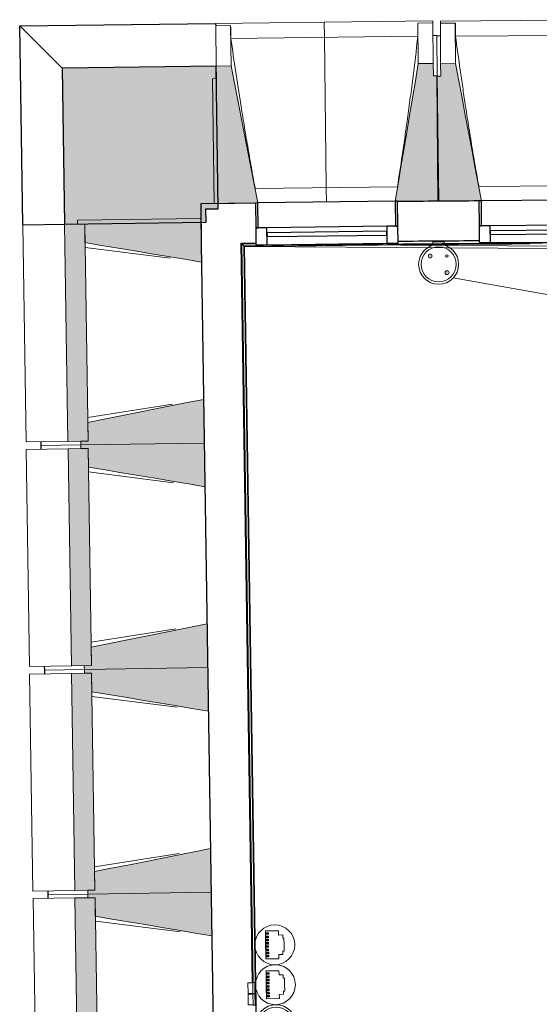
# Model space of a CAD drawing. Header units: millimetres. Extents: x -2845 to 74565, y -36590 to 13748.
# Tile 7 of 90: x 29099 to 31181, y -17321 to -13376. Entities that reach past the tile are written whole.
import ezdxf

# ---------------------------------------------------------------- set-up
doc = ezdxf.new("R2010")
doc.units = ezdxf.units.MM
for name, color, linetype, lineweight in [('A-DETL-GENF', 7, 'Continuous', 18), ('A-FLOR', 7, 'Continuous', 25), ('A-FLOR-HRAL', 7, 'Continuous', 18), ('A-GENM', 7, 'Continuous', 18), ('A-GLAZ', 7, 'Continuous', 25), ('A-WALL', 7, 'Continuous', 25), ('A-WALL-PATT', 7, 'Continuous', 25), ('CABLES', 7, 'Continuous', 18), ('I-WALL', 7, 'Continuous', 25), ('INSTAL ELECTRIQUE', 7, 'Continuous', 18), ('MUR', 7, 'Continuous', 25), ('S-BEAM', 7, 'Continuous', 18)]:
    doc.layers.add(name, color=color, linetype=linetype, lineweight=lineweight)

# ---------------------------------------------------------------- blocks, each defined once
blk = doc.blocks.new('20_MUR PREFA_01 - Type 1-3119337-2021_015_1111_DCE_1_50_N0 FINI_CFO_PCN')
at = {"layer": 'A-GENM'}
for p, q in [((0, 722.1), (0, 661.4)), ((0, 661.4), (0, 58.5)), ((0, 0.7), (0, 58.5))]:
    blk.add_line(p, q, dxfattribs=at)
blk = doc.blocks.new('Murs 4 - Murs 1-3190715-2021_015_1111_DCE_1_50_N0 FINI_CFO_PCN')
at = {"layer": 'A-WALL-PATT', "true_color": 0x787878}
blk.add_hatch(color=8, dxfattribs=at).paths.add_polyline_path([(-23890.5, -14195.3), (-23323.7, -14186.6), (-23324.5, -14133.6), (-23275.7, -14133), (-23283, -13561.8), (-23900.1, -13569.7), (-23897.1, -13762.2)])
at = {"layer": 'A-WALL'}
for p, q in [((-23283, -13561.8), (-23900.1, -13569.7)), ((-23900.1, -13569.7), (-23890.5, -14195.3)), ((-23275.7, -14133), (-23283, -13561.8)), ((-23324.5, -14133.6), (-23275.7, -14133)), ((-23323.7, -14186.6), (-23324.5, -14133.6)), ((-23890.5, -14195.3), (-23323.7, -14186.6))]:
    blk.add_line(p, q, dxfattribs=at)
at = {"layer": 'MUR'}
for p, q in [((-24070.4, -13400.6), (-23285.1, -13390.7)), ((-24058.2, -14197.8), (-24070.4, -13400.6)), ((-23900.1, -13569.7), (-24070.4, -13400.6)), ((-23285.1, -13390.7), (-23285, -13399.7)), ((-24058.2, -14197.8), (-23890.5, -14195.3))]:
    blk.add_line(p, q, dxfattribs=at)
blk = doc.blocks.new('B02_DC_STR_rvt-1-2021_015_1111_DCE_1_50_N0 FINI_CFO_PCN')
at = {"layer": 'S-BEAM', "lineweight": 5, "true_color": 0x787878}
for points in [[(-23291, -14112.8), (-23126, -14110.7), (-23126, -14110.1), (-23116.1, -14109.9), (-23223, -13561), (-23283, -13561.8), (-23282.3, -13611.8), (-23297.3, -13612), (-23291.9, -14041.9)], [(-22556, -14103.5), (-22391.1, -14101.4), (-22397.4, -13600.6), (-22412.4, -13600.6), (-22413, -13550.8), (-22473, -13551.5), (-22565.9, -14103), (-22556.1, -14102.8)], [(-22395.4, -14103), (-22230.4, -14102), (-22230.4, -14101.3), (-22220.5, -14101.2), (-22323.8, -13551.6), (-22383.8, -13552), (-22383.8, -13602), (-22398.4, -13602.1), (-22395.8, -14033.1)], [(-23877.1, -15065.2), (-23796.5, -15063.9), (-23809.8, -14194), (-23890.5, -14195.3), (-23877.2, -15063.9)], [(-23341.5, -14346.9), (-23344.2, -14171.9), (-23838.8, -14179.5), (-23838.6, -14194.5), (-23809.8, -14194.5), (-23808.7, -14268.5), (-23344.2, -14346.4)], [(-23825, -15079.4), (-23330.4, -15071.8), (-23333.1, -14896.8), (-23797.6, -14989.5), (-23796.5, -15063.9), (-23825.2, -15064.4), (-23825.1, -15071.8)], [(-23327.7, -15246.8), (-23330.4, -15071.8), (-23825, -15079.4), (-23824.8, -15094.4), (-23796, -15094.4), (-23794.9, -15168.4), (-23330.4, -15246.3)], [(-23863.3, -15965.1), (-23782.7, -15963.8), (-23796, -15093.9), (-23876.7, -15095.2), (-23864.5, -15891.2)], [(-23811.2, -15979.3), (-23316.6, -15971.7), (-23319.3, -15796.7), (-23783.8, -15889.4), (-23782.7, -15963.8), (-23811.4, -15964.3)], [(-23313.9, -16146.7), (-23316.6, -15971.7), (-23811.2, -15979.3), (-23811, -15994.3), (-23782.2, -15994.3), (-23781.1, -16068.3), (-23316.6, -16146.2)], [(-23849.5, -16865), (-23768.9, -16863.7), (-23782.2, -15993.8), (-23862.9, -15995.1), (-23849.6, -16859)], [(-23797.4, -16879.2), (-23302.8, -16871.6), (-23305.5, -16696.6), (-23770, -16789.3), (-23768.9, -16863.7), (-23797.6, -16864.2)], [(-23300.1, -17046.6), (-23302.8, -16871.6), (-23797.4, -16879.2), (-23797.2, -16894.2), (-23768.4, -16894.2), (-23767.3, -16968.2), (-23302.8, -17046.1)], [(-23835.7, -17764.9), (-23755.1, -17763.6), (-23768.4, -16893.7), (-23849.1, -16895), (-23837.7, -17633.2)]]:
    blk.add_hatch(color=8, dxfattribs=at).paths.add_polyline_path(points)
at = {"layer": 'A-FLOR'}
for p, q in [((-23985.6, -15066.8), (-23985.3, -15081.8)), ((-23985.3, -15081.8), (-23985.1, -15096.8)), ((-23971.8, -15966.7), (-23971.5, -15981.7)), ((-23971.5, -15981.7), (-23971.3, -15996.7)), ((-23957.9, -16866.6), (-23957.7, -16881.6)), ((-23957.7, -16881.6), (-23957.5, -16896.6))]:
    blk.add_line(p, q, dxfattribs=at)
at = {"layer": 'S-BEAM'}
for p, q in [((-22415.2, -13379.6), (-23285.1, -13390.7)), ((-23285, -13399.7), (-23225, -13398.9)), ((-23283, -13561.8), (-23285, -13399.7)), ((-23223, -13561), (-23225, -13398.9)), ((-23225, -13398.9), (-23225, -13399.2)), ((-22475.1, -13389.4), (-22415.1, -13388.7)), ((-22475.1, -13389.4), (-22473, -13551.5)), ((-22475.1, -13389.7), (-22475.1, -13389.4)), ((-22415.2, -13379.6), (-22415.1, -13388.7)), ((-22415.1, -13388.7), (-22413, -13550.8)), ((-21514.8, -13375.5), (-22384.8, -13380.9)), ((-22384.8, -13389.9), (-22384.8, -13380.9)), ((-22384.8, -13389.9), (-22324.8, -13389.6)), ((-22383.8, -13552), (-22384.8, -13389.9)), ((-22323.8, -13551.6), (-22324.8, -13389.6)), ((-22324.8, -13389.6), (-22324.7, -13389.8)), ((-22474.7, -13441), (-23224.1, -13450.5)), ((-22399.5, -13438.5), (-22414.5, -13438.7)), ((-22399.5, -13438.5), (-22397.4, -13600.6)), ((-22384.4, -13439.9), (-22399.4, -13440)), ((-21574.7, -13436.5), (-22324.2, -13441.1)), ((-23223, -13561), (-23283, -13561.8)), ((-23283, -13561.8), (-23282.3, -13611.8)), ((-22413, -13550.8), (-22473, -13551.5)), ((-22412.4, -13600.8), (-22413, -13550.8)), ((-22323.8, -13551.6), (-22383.8, -13552)), ((-22383.8, -13552), (-22383.4, -13602)), ((-23282.3, -13611.8), (-23297.3, -13612)), ((-22397.4, -13600.6), (-22412.4, -13600.8)), ((-22383.4, -13602), (-22398.4, -13602.1)), ((-22398.4, -13602.1), (-22395.4, -14103)), ((-22391.1, -14101.4), (-22397.4, -13600.6)), ((-23297.3, -13612), (-23291, -14112.8)), ((-23127, -14052.3), (-22556.5, -14045)), ((-22231, -14043.5), (-21660.5, -14040)), ((-23291, -14112.8), (-23126, -14110.7)), ((-22556.1, -14103.5), (-22391.1, -14101.4)), ((-22395.4, -14103), (-22230.4, -14102)), ((-24058.2, -14197.8), (-23890.5, -14195.3)), ((-24058.2, -14197.8), (-24044.8, -15067.7)), ((-23809.8, -14194), (-23890.5, -14195.3)), ((-23890.5, -14195.3), (-23877.1, -15065.2)), ((-23344.2, -14171.9), (-23838.8, -14179.5)), ((-23838.8, -14179.5), (-23838.6, -14194.5)), ((-23838.6, -14194.5), (-23809.8, -14194)), ((-23809.8, -14194), (-23808.7, -14268.5)), ((-23796.5, -15063.9), (-23809.8, -14194)), ((-23341.5, -14346.9), (-23344.2, -14171.9)), ((-23467.4, -14331), (-23808.4, -14287.9)), ((-23330.4, -15071.8), (-23333.1, -14896.8)), ((-23797.9, -14970), (-23458.4, -14916.5)), ((-23797.6, -14989.5), (-23796.5, -15063.9)), ((-23877.1, -15065.2), (-24044.8, -15067.7)), ((-23985.3, -15081.8), (-23985.6, -15066.8)), ((-23877.1, -15065.2), (-23796.5, -15063.9)), ((-23796.5, -15063.9), (-23825.2, -15064.4)), ((-23825.2, -15064.4), (-23825, -15079.4)), ((-23825, -15079.4), (-23330.4, -15071.8)), ((-23330.4, -15071.8), (-23825, -15079.4)), ((-23327.7, -15246.8), (-23330.4, -15071.8)), ((-24044.4, -15097.7), (-23876.7, -15095.2)), ((-24044.4, -15097.7), (-24031, -15967.6)), ((-23825, -15079.4), (-23985.3, -15081.8)), ((-23985.3, -15081.8), (-23825, -15079.4)), ((-23985.1, -15096.8), (-23985.3, -15081.8)), ((-23796, -15093.9), (-23876.7, -15095.2)), ((-23876.7, -15095.2), (-23863.3, -15965.1)), ((-23825, -15079.4), (-23824.8, -15094.4)), ((-23824.8, -15094.4), (-23796, -15093.9)), ((-23796, -15093.9), (-23794.9, -15168.4)), ((-23782.7, -15963.8), (-23796, -15093.9)), ((-23453.6, -15230.9), (-23794.6, -15187.8)), ((-23784.1, -15869.9), (-23444.6, -15816.4)), ((-23316.6, -15971.7), (-23319.3, -15796.7)), ((-23783.8, -15889.4), (-23782.7, -15963.8)), ((-23863.3, -15965.1), (-24031, -15967.6)), ((-23971.5, -15981.7), (-23971.8, -15966.7)), ((-23863.3, -15965.1), (-23782.7, -15963.8)), ((-23782.7, -15963.8), (-23811.4, -15964.3)), ((-23811.4, -15964.3), (-23811.2, -15979.3)), ((-23811.2, -15979.3), (-23316.6, -15971.7)), ((-23316.6, -15971.7), (-23811.2, -15979.3)), ((-23313.9, -16146.7), (-23316.6, -15971.7)), ((-24030.6, -15997.6), (-23862.9, -15995.1)), ((-24030.6, -15997.6), (-24017.2, -16867.5)), ((-23811.2, -15979.3), (-23971.5, -15981.7)), ((-23971.5, -15981.7), (-23811.2, -15979.3)), ((-23971.3, -15996.7), (-23971.5, -15981.7)), ((-23782.2, -15993.8), (-23862.9, -15995.1)), ((-23862.9, -15995.1), (-23849.5, -16865)), ((-23811.2, -15979.3), (-23811, -15994.3)), ((-23811, -15994.3), (-23782.2, -15993.8)), ((-23782.2, -15993.8), (-23781.1, -16068.3)), ((-23768.9, -16863.7), (-23782.2, -15993.8)), ((-23439.8, -16130.8), (-23780.8, -16087.7)), ((-23770.3, -16769.8), (-23430.8, -16716.3)), ((-23302.8, -16871.6), (-23305.5, -16696.6)), ((-23770, -16789.3), (-23768.9, -16863.7)), ((-23849.5, -16865), (-24017.2, -16867.5)), ((-23957.7, -16881.6), (-23957.9, -16866.6)), ((-23797.4, -16879.2), (-23957.7, -16881.6)), ((-23957.7, -16881.6), (-23797.4, -16879.2)), ((-23957.5, -16896.6), (-23957.7, -16881.6)), ((-23849.5, -16865), (-23768.9, -16863.7)), ((-23768.9, -16863.7), (-23797.6, -16864.2)), ((-23797.6, -16864.2), (-23797.4, -16879.2)), ((-23797.4, -16879.2), (-23302.8, -16871.6)), ((-23302.8, -16871.6), (-23797.4, -16879.2)), ((-23797.4, -16879.2), (-23797.2, -16894.2)), ((-23300.1, -17046.6), (-23302.8, -16871.6)), ((-24016.8, -16897.5), (-23849.1, -16895)), ((-24016.8, -16897.5), (-24003.4, -17767.4)), ((-23768.4, -16893.7), (-23849.1, -16895)), ((-23849.1, -16895), (-23835.7, -17764.9)), ((-23797.2, -16894.2), (-23768.4, -16893.7)), ((-23768.4, -16893.7), (-23767.3, -16968.2)), ((-23755.1, -17763.6), (-23768.4, -16893.7)), ((-23426, -17030.7), (-23767, -16987.6))]:
    blk.add_line(p, q, dxfattribs=at)
at = {"layer": 'S-BEAM', "flags": 128}
for points in [[(-23225, -13399.2), (-23224.8, -13409.5), (-23224.6, -13419.7), (-23224.5, -13430), (-23224.3, -13440.3), (-23224.1, -13450.5)], [(-22474.7, -13441), (-22474.8, -13430.8), (-22474.8, -13420.5), (-22474.9, -13410.2), (-22475, -13400), (-22475.1, -13389.7)], [(-22324.7, -13389.8), (-22324.6, -13400.1), (-22324.5, -13410.3), (-22324.4, -13420.6), (-22324.3, -13430.9), (-22324.2, -13441.1)], [(-23116.1, -14109.9), (-23129.4, -14041.9), (-23142.7, -13973.2), (-23156.1, -13904.5), (-23169.5, -13835.8), (-23182.9, -13767.1), (-23196.2, -13698.4), (-23209.6, -13629.7), (-23223, -13561)], [(-22473, -13551.5), (-22484.7, -13620.5), (-22496.3, -13689.6), (-22507.9, -13758.6), (-22519.5, -13827.6), (-22531.2, -13896.6), (-22542.8, -13965.6), (-22554.4, -14034.6), (-22565.9, -14103)], [(-22220.5, -14101.2), (-22233.3, -14033.1), (-22246.2, -13964.4), (-22259.1, -13895.6), (-22272.1, -13826.8), (-22285, -13758), (-22297.9, -13689.2), (-22310.8, -13620.4), (-22323.8, -13551.6)], [(-23808.7, -14268.5), (-23741.9, -14279.7), (-23675.2, -14290.9), (-23608.5, -14302.1), (-23541.7, -14313.3), (-23475, -14324.5), (-23408.3, -14335.7), (-23341.5, -14346.9)], [(-23333.1, -14896.8), (-23399.4, -14910), (-23465.8, -14923.3), (-23532.2, -14936.5), (-23598.5, -14949.8), (-23664.9, -14963), (-23731.3, -14976.2), (-23797.6, -14989.5)], [(-23794.9, -15168.4), (-23728.1, -15179.6), (-23661.4, -15190.8), (-23594.7, -15202), (-23527.9, -15213.2), (-23461.2, -15224.4), (-23394.5, -15235.6), (-23327.7, -15246.8)], [(-23319.3, -15796.7), (-23385.6, -15809.9), (-23452, -15823.2), (-23518.4, -15836.4), (-23584.7, -15849.7), (-23651.1, -15862.9), (-23717.5, -15876.1), (-23783.8, -15889.4)], [(-23781.1, -16068.3), (-23714.3, -16079.5), (-23647.6, -16090.7), (-23580.9, -16101.9), (-23514.1, -16113.1), (-23447.4, -16124.3), (-23380.7, -16135.5), (-23313.9, -16146.7)], [(-23305.5, -16696.6), (-23371.8, -16709.8), (-23438.2, -16723.1), (-23504.6, -16736.3), (-23570.9, -16749.6), (-23637.3, -16762.8), (-23703.7, -16776), (-23770, -16789.3)], [(-23767.3, -16968.2), (-23700.5, -16979.4), (-23633.8, -16990.6), (-23567.1, -17001.8), (-23500.3, -17013), (-23433.6, -17024.2), (-23366.8, -17035.4), (-23300.1, -17046.6)]]:
    blk.add_lwpolyline(points, dxfattribs=at)
at = {"layer": 'S-BEAM'}
for points, knots in [([(-23224.1, -13450.5), (-23217.7, -13496), (-23207.7, -13564.2), (-23193.8, -13655.1), (-23182.3, -13728.9), (-23169.4, -13808.4), (-23155.1, -13893.5), (-23140.9, -13974.8), (-23131.4, -14027.7), (-23126.9, -14052.3)], [0, 0, 0, 0, 0.2222222, 0.3333333, 0.4444444, 0.5833333, 0.7222222, 0.8611111, 0.9816328, 0.9816328, 0.9816328, 0.9816328]), ([(-22556.7, -14045.1), (-22550.1, -14003.3), (-22540.2, -13938.8), (-22527.5, -13851.4), (-22517.2, -13777.4), (-22506.4, -13697.6), (-22491.7, -13583.6), (-22481.3, -13498.1), (-22474.7, -13441)], [0.0183438, 0.0183438, 0.0183438, 0.0183438, 0.2222222, 0.3333333, 0.4444444, 0.5833333, 0.7222222, 1, 1, 1, 1]), ([(-22324.2, -13441.1), (-22318, -13486.7), (-22308.5, -13554.9), (-22295.2, -13645.9), (-22284.2, -13719.8), (-22271.8, -13799.3), (-22258.1, -13884.5), (-22244.4, -13966), (-22235.2, -14018.9), (-22230.9, -14043.5)], [0, 0, 0, 0, 0.2222222, 0.3333333, 0.4444444, 0.5833333, 0.7222222, 0.8611111, 0.9816328, 0.9816328, 0.9816328, 0.9816328])]:
    blk.add_open_spline(points, degree=3, knots=knots, dxfattribs=at)
at = {"layer": 'MUR', "color": 5, "lineweight": 25, "true_color": 0x0000ff}
blk.add_blockref('Murs 4 - Murs 1-3190715-2021_015_1111_DCE_1_50_N0 FINI_CFO_PCN', (0, 0), dxfattribs=at)
at = {"layer": 'S-BEAM', "color": 5, "lineweight": 25, "true_color": 0x0000ff, "rotation": 0.7260035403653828}
blk.add_blockref('20_MUR PREFA_01 - Type 1-3119337-2021_015_1111_DCE_1_50_N0 FINI_CFO_PCN', (-22841, -14107.1), dxfattribs=at)
blk = doc.blocks.new('XXX_VIDE FENETRE - 550-377501-2021_015_1111_DCE_1_50_N0 FINI_CFO_PCN')
at = {"layer": 'A-GLAZ'}
for p, q in [((-285, 0), (-285, -100)), ((-275, 0), (-285, 0)), ((275, 0), (-275, 0)), ((-275, -100), (-275, 0)), ((285, 0), (275, 0)), ((275, 0), (275, -100)), ((285, -100), (285, 0)), ((-285, -100), (-275, -100)), ((-240, -100), (-285, -100)), ((-285, -100), (-285, -167.5)), ((-240, -167.5), (-240, -100)), ((240, -100), (-240, -100)), ((240, -100), (240, -167.5)), ((285, -100), (240, -100)), ((275, -100), (285, -100)), ((285, -167.5), (285, -100)), ((-285, -167.5), (-240, -167.5)), ((-240, -167.5), (240, -167.5)), ((240, -167.5), (285, -167.5))]:
    blk.add_line(p, q, dxfattribs=at)
at = {"layer": 'A-GLAZ', "color": 173, "true_color": 0x5c63b1}
for p, q in [((240, -120), (-240, -120)), ((-240, -120), (-240, -135)), ((-240, -135), (240, -135)), ((240, -135), (240, -120))]:
    blk.add_line(p, q, dxfattribs=at)
blk = doc.blocks.new('Garde-corps - Garde-corps-505471-2021_015_1111_DCE_1_50_N0 FINI_CFO_PCN')
at = {"layer": 'A-FLOR-HRAL'}
for p, q in [((-23182.7, -14271.4), (-23124, -14270.6)), ((-23134.2, -17233.9), (-23179.6, -14274.3)), ((-23179.6, -14274.3), (-23123.9, -14274.7)), ((-23127.1, -17233.8), (-23172.4, -14281.4)), ((-23170.6, -14283.1), (-23109.8, -14282.3)), ((-22974.4, -14275.7), (-17756.7, -14309.4)), ((-22554, -14264.3), (-22413.9, -14263.1)), ((-22370.9, -14262.8), (-22229.4, -14261.8)), ((-23077.3, -20365.6), (-23170.6, -14283.1)), ((-23075.7, -20363.9), (-23168.9, -14284.7)), ((-23127, -17239.3), (-23127, -17238.5)), ((-23126.5, -17274.1), (-23126.5, -17273.3)), ((-23126.3, -17284.3), (-23126.3, -17283.5)), ((-23125.8, -17319.1), (-23125.8, -17318.3))]:
    blk.add_line(p, q, dxfattribs=at)
at = {"layer": 'A-FLOR-HRAL', "flags": 128}
for points in [[(-23172.4, -14281.4), (-23176, -14277.8), (-23179.6, -14274.3)], [(-23168.9, -14284.7), (-17678.6, -14320.7), (-14410.7, -14446.4)]]:
    blk.add_lwpolyline(points, dxfattribs=at)
at = {"layer": 'A-FLOR-HRAL'}
for radius, start, end in [(137273, 89.70836, 90.771971), (137269.6, 90.293744, 90.770558)]:
    blk.add_arc((-21322.9, -151541.9), radius, start, end, dxfattribs=at)
for points, knots in [([(-23179.6, -14274.3), (-23179.6, -14274.3), (-23179.6, -14274.3), (-23179.7, -14274.3), (-23179.7, -14274.2), (-23179.8, -14274.2), (-23179.9, -14274.1), (-23179.9, -14274), (-23180, -14273.9), (-23180.1, -14273.8), (-23180.2, -14273.7), (-23180.3, -14273.6), (-23180.5, -14273.5), (-23180.6, -14273.4), (-23180.7, -14273.3), (-23180.8, -14273.2), (-23181, -14273), (-23181.1, -14272.9), (-23181.3, -14272.7), (-23181.6, -14272.4), (-23182.1, -14271.9), (-23182.5, -14271.6), (-23182.7, -14271.4)], [0, 0, 0, 0, 0.071429, 0.107143, 0.142857, 0.178571, 0.214286, 0.25, 0.285714, 0.321429, 0.357143, 0.392857, 0.428571, 0.464286, 0.5, 0.535714, 0.571429, 0.607143, 0.642857, 0.714286, 0.857143, 1, 1, 1, 1]), ([(-23168.9, -14284.7), (-23168.9, -14284.7), (-23169, -14284.7), (-23169, -14284.6), (-23169.1, -14284.5), (-23169.3, -14284.4), (-23169.4, -14284.2), (-23169.6, -14284.1), (-23169.8, -14283.9), (-23170, -14283.7), (-23170.2, -14283.5), (-23170.4, -14283.3), (-23170.5, -14283.2), (-23170.6, -14283.1)], [0.075, 0.075, 0.075, 0.075, 0.15, 0.2125, 0.275, 0.35, 0.425, 0.5, 0.6, 0.7, 0.775, 0.85, 1, 1, 1, 1])]:
    blk.add_open_spline(points, degree=3, knots=knots, dxfattribs=at)
blk = doc.blocks.new('B02_ARC_rvt-1-2021_015_1111_DCE_1_50_N0 FINI_CFO_PCN')
at = {"layer": 'I-WALL'}
for p, q in [((-23126, -14110.6), (-23345.1, -14113.6)), ((-23345.1, -14113.6), (-23342.6, -14273.6)), ((-23342.6, -14273.6), (-23246.5, -20540)), ((-23137.2, -17234.9), (-23182.7, -14271.4)), ((-23136.5, -17279.9), (-23136.5, -17277.9))]:
    blk.add_line(p, q, dxfattribs=at)
at = {"layer": 'I-WALL', "flags": 128}
blk.add_lwpolyline([(-23182.7, -14271.4), (-23153.3, -14271), (-23124, -14270.6)], dxfattribs=at)
at = {"layer": 'I-WALL'}
for radius, start, end in [(137443.1, 90.378298, 90.514063), (137283.1, 90.378328, 90.513816)]:
    blk.add_arc((-21322.9, -151541.9), radius, start, end, dxfattribs=at)
at = {"layer": 'A-FLOR-HRAL', "lineweight": 18}
blk.add_blockref('Garde-corps - Garde-corps-505471-2021_015_1111_DCE_1_50_N0 FINI_CFO_PCN', (0, 0), dxfattribs=at)
at = {"layer": 'A-GLAZ', "lineweight": 18}
for p, rotation in [((-22841, -14106.5), 0.7260035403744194), ((-21945.4, -14099.5), 0.3529371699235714)]:
    blk.add_blockref('XXX_VIDE FENETRE - 550-377501-2021_015_1111_DCE_1_50_N0 FINI_CFO_PCN', p, dxfattribs=dict(at, rotation=rotation))
blk = doc.blocks.new('603_1POSTE_CLS_PUI_LEGRAND - PC 2P_T 230V_45_-V29-2021_015_1111_DCE_1_50_N0 FINI_CFO_PCN')
at = {"layer": 'A-DETL-GENF'}
h = blk.add_hatch(color=256, dxfattribs=at)
h.paths.add_polyline_path([(33.6, -132.9), (37.5, -131.9), (40.4, -129), (41.4, -125.1), (40.4, -121.2), (37.5, -118.3), (33.6, -117.3), (31.6, -117.5), (28, -119.5), (26, -123.1), (26, -127.1), (26.8, -129), (29.7, -131.9), (31.6, -132.6)])
h.paths.add_polyline_path([(-33.6, -65.7), (-31.6, -65.5), (-28, -63.5), (-26.8, -61.8), (-25.8, -57.9), (-26.8, -54), (-29.7, -51.1), (-33.6, -50.1), (-37.5, -51.1), (-40.4, -54), (-41.4, -57.9), (-40.4, -61.8), (-37.5, -64.7)])
h.paths.add_polyline_path([(33.2, -63.3), (35.7, -62.6), (37.6, -60.8), (38.1, -57), (35.7, -53.9), (31.9, -53.4), (28.9, -55.8), (28.4, -57), (28.9, -60.8), (31.9, -63.1)])
for centre, radius in [((0, -91.5), 80), ((0, -91.5), 70), ((-33.6, -57.9), 7.82), ((33.2, -58.3), 5), ((33.6, -125.1), 7.82)]:
    blk.add_circle(centre, radius, dxfattribs=at)
for centre, radius, start, end in [((-33.6, -57.9), 7.82, 360, 180), ((-33.6, -57.9), 7.82, 180, 360), ((33.2, -58.3), 5, 360, 180), ((33.2, -58.3), 5, 180, 360), ((33.6, -125.1), 7.82, 360, 180), ((33.6, -125.1), 7.82, 180, 360)]:
    blk.add_arc(centre, radius, start, end, dxfattribs=at)
blk = doc.blocks.new('Legrand_Mosaic_link_prise_2P_T_FB_surface_2_mod_blanc_077145L - Legrand_Mosaic_link_prise_2P_T_FB_surface_2_mod_blanc_077145L-V33-2021_015_1111_DCE_1_50_N0 FINI_CFO_PCN')
at = {"layer": 'INSTAL ELECTRIQUE'}
for p, q in [((-22414.9, -14265.5), (-22369.9, -14265.2)), ((-22414.9, -14265.5), (-22414.9, -14273.5)), ((-22369.9, -14273.2), (-22414.9, -14273.5)), ((-22413.9, -14263.1), (-22413.9, -14265.5)), ((-22370.9, -14262.8), (-22370.9, -14265.2)), ((-22369.9, -14273.2), (-22369.9, -14265.2))]:
    blk.add_line(p, q, dxfattribs=at)
at = {"layer": 'INSTAL ELECTRIQUE', "flags": 128}
for points in [[(-22384.3, -14273.5), (-22384.4, -14273.5), (-22384.5, -14273.5), (-22384.5, -14273.5), (-22384.6, -14273.4), (-22384.7, -14273.4), (-22384.8, -14273.4), (-22384.9, -14273.4), (-22385, -14273.4), (-22385, -14273.3)], [(-22383.5, -14273.3), (-22383.6, -14273.4), (-22383.7, -14273.4), (-22383.8, -14273.4), (-22383.9, -14273.4), (-22383.9, -14273.4), (-22384, -14273.5), (-22384.1, -14273.5), (-22384.2, -14273.5), (-22384.3, -14273.5), (-22384.3, -14273.5)]]:
    blk.add_lwpolyline(points, dxfattribs=at)
blk = doc.blocks.new('603_4POSTES_CLS_PUI_LEGRAND - PC 2P_T 230V_45_ X2 _ RJ45_FTP-CAT6 X2-5607346-2021_015_1111_DCE_1_50_N0 FINI_CFO_PCN')
at = {"layer": 'A-DETL-GENF'}
for points in [[(-23085.7, -17040.6), (-23073.7, -17040.4), (-23073.8, -17034.4), (-23085.8, -17034.6)], [(-23085.5, -17053.6), (-23073.5, -17053.4), (-23073.6, -17047.4), (-23085.6, -17047.6), (-23085.5, -17052.5)], [(-23085.3, -17066.6), (-23073.3, -17066.4), (-23073.4, -17060.4), (-23085.4, -17060.6)], [(-23085.1, -17079.6), (-23073.1, -17079.4), (-23073.2, -17073.4), (-23085.2, -17073.6)], [(-23084.9, -17092.6), (-23072.9, -17092.4), (-23073, -17086.4), (-23085, -17086.6)], [(-23084.7, -17105.6), (-23072.7, -17105.4), (-23072.8, -17099.4), (-23084.8, -17099.6)], [(-23084.5, -17118.6), (-23072.5, -17118.4), (-23072.6, -17112.4), (-23084.6, -17112.6)], [(-23084.3, -17131.6), (-23072.3, -17131.4), (-23072.4, -17125.4), (-23084.4, -17125.6)], [(-23083.2, -17200.6), (-23071.2, -17200.4), (-23071.3, -17194.4), (-23083.3, -17194.6)], [(-23083, -17213.6), (-23071, -17213.4), (-23071.1, -17207.4), (-23083.1, -17207.6)], [(-23082.8, -17226.6), (-23070.8, -17226.4), (-23070.9, -17220.4), (-23082.9, -17220.6)], [(-23082.6, -17239.6), (-23070.6, -17239.4), (-23070.7, -17233.4), (-23082.7, -17233.6)], [(-23082.4, -17252.6), (-23070.4, -17252.4), (-23070.5, -17246.4), (-23082.5, -17246.6)], [(-23082.2, -17265.6), (-23070.2, -17265.4), (-23070.3, -17259.4), (-23082.3, -17259.6)], [(-23082, -17278.6), (-23070, -17278.4), (-23070.1, -17272.4), (-23082.1, -17272.6)], [(-23081.8, -17291.6), (-23069.8, -17291.4), (-23069.9, -17285.4), (-23081.9, -17285.6)]]:
    blk.add_hatch(color=256, dxfattribs=at).paths.add_polyline_path(points)
h = blk.add_hatch(color=256, dxfattribs=at)
h.paths.add_polyline_path([(-23076.1, -17444.4), (-23074, -17444.1), (-23070.6, -17442.1), (-23069.1, -17439.6), (-23068.4, -17436.5), (-23069.5, -17432.6), (-23070.7, -17431), (-23074.3, -17429), (-23078.3, -17429.1), (-23081.8, -17431.2), (-23083, -17432.8), (-23084, -17436.7), (-23083.2, -17439.6), (-23081.6, -17442.2), (-23078.1, -17444.2)])
h.paths.add_polyline_path([(-23012, -17376), (-23007.9, -17376), (-23006, -17375.1), (-23003.2, -17372.2), (-23002.2, -17368.3), (-23003.3, -17364.4), (-23004.6, -17362.8), (-23008.2, -17360.8), (-23010.2, -17360.6), (-23014.1, -17361.7), (-23016.9, -17364.6), (-23017.9, -17368.6), (-23017.6, -17370.6), (-23015.5, -17374.1)])
h.paths.add_polyline_path([(-23076.8, -17374.8), (-23074.3, -17374.1), (-23072, -17371), (-23071.9, -17369.7), (-23072.6, -17367.2), (-23074.4, -17365.4), (-23078.2, -17365), (-23081.2, -17367.4), (-23081.9, -17369.9), (-23080.3, -17373.4)])
h = blk.add_hatch(color=256, dxfattribs=at)
h.paths.add_polyline_path([(-23073.6, -17604.4), (-23069.7, -17603.3), (-23066.9, -17600.4), (-23066.1, -17598.5), (-23066.2, -17594.4), (-23067, -17592.6), (-23069.9, -17589.8), (-23073.8, -17588.8), (-23077.7, -17589.9), (-23080.6, -17592.8), (-23081.5, -17596.7), (-23081.2, -17598.7), (-23079.2, -17602.2), (-23077.5, -17603.4)])
h.paths.add_polyline_path([(-23007.5, -17536.2), (-23003.6, -17535.1), (-23000.8, -17532.2), (-22999.8, -17528.3), (-23000.9, -17524.4), (-23003.8, -17521.6), (-23007.7, -17520.6), (-23011.8, -17521.9), (-23014.4, -17524.6), (-23015.4, -17528.5), (-23015.1, -17530.6), (-23013.1, -17534), (-23009.5, -17536)])
h.paths.add_polyline_path([(-23075.6, -17534.6), (-23071.8, -17534.1), (-23069.6, -17531), (-23069.4, -17529.7), (-23070.9, -17526.2), (-23074.5, -17524.8), (-23077, -17525.5), (-23078, -17526.3), (-23079.4, -17529.9), (-23079.2, -17531.2), (-23076.8, -17534.2)])
for p, q in [((-23085.9, -17027.1), (-23033.9, -17026.3)), ((-23085.8, -17034.6), (-23085.9, -17027.1)), ((-23085.8, -17034.6), (-23073.8, -17034.4)), ((-23085.8, -17034.6), (-23073.8, -17034.4)), ((-23085.7, -17040.6), (-23085.8, -17034.6)), ((-23084.3, -17131.6), (-23085.8, -17034.6)), ((-23073.7, -17040.4), (-23085.7, -17040.6)), ((-23085.7, -17040.6), (-23073.7, -17040.4)), ((-23085.7, -17040.6), (-23085.6, -17047.6)), ((-23073.8, -17034.4), (-23073.7, -17040.4)), ((-23073.8, -17034.4), (-23073.7, -17040.4)), ((-23033.9, -17026.3), (-23033.6, -17043.3)), ((-23033.6, -17043.3), (-23016.6, -17043.1)), ((-23016.6, -17043.1), (-23016.4, -17056.1)), ((-23085.6, -17047.6), (-23073.6, -17047.4)), ((-23085.6, -17047.6), (-23073.6, -17047.4)), ((-23085.5, -17053.6), (-23085.6, -17047.6)), ((-23073.5, -17053.4), (-23085.5, -17053.6)), ((-23085.5, -17053.6), (-23073.5, -17053.4)), ((-23085.5, -17053.6), (-23085.4, -17060.6)), ((-23085.4, -17060.6), (-23073.4, -17060.4)), ((-23085.4, -17060.6), (-23073.4, -17060.4)), ((-23085.3, -17066.6), (-23085.4, -17060.6)), ((-23073.3, -17066.4), (-23085.3, -17066.6)), ((-23085.3, -17066.6), (-23073.3, -17066.4)), ((-23085.3, -17066.6), (-23085.2, -17073.6)), ((-23085.2, -17073.6), (-23073.2, -17073.4)), ((-23085.2, -17073.6), (-23073.2, -17073.4)), ((-23085.1, -17079.6), (-23085.2, -17073.6)), ((-23073.1, -17079.4), (-23085.1, -17079.6)), ((-23085.1, -17079.6), (-23073.1, -17079.4)), ((-23085.1, -17079.6), (-23085, -17086.6)), ((-23073.6, -17047.4), (-23073.5, -17053.4)), ((-23073.6, -17047.4), (-23073.5, -17053.4)), ((-23073.4, -17060.4), (-23073.3, -17066.4)), ((-23073.4, -17060.4), (-23073.3, -17066.4)), ((-23073.2, -17073.4), (-23073.1, -17079.4)), ((-23073.2, -17073.4), (-23073.1, -17079.4)), ((-23016.4, -17056.1), (-23011.4, -17056)), ((-23011.4, -17056), (-23011, -17082)), ((-23010.6, -17108), (-23011, -17082)), ((-23085, -17086.6), (-23073, -17086.4)), ((-23085, -17086.6), (-23073, -17086.4)), ((-23084.9, -17092.6), (-23085, -17086.6)), ((-23072.9, -17092.4), (-23084.9, -17092.6)), ((-23084.9, -17092.6), (-23072.9, -17092.4)), ((-23084.9, -17092.6), (-23084.8, -17099.6)), ((-23084.8, -17099.6), (-23072.8, -17099.4)), ((-23084.8, -17099.6), (-23072.8, -17099.4)), ((-23084.7, -17105.6), (-23084.8, -17099.6)), ((-23072.7, -17105.4), (-23084.7, -17105.6)), ((-23084.7, -17105.6), (-23072.7, -17105.4)), ((-23084.7, -17105.6), (-23084.6, -17112.6)), ((-23084.6, -17112.6), (-23072.6, -17112.4)), ((-23084.6, -17112.6), (-23072.6, -17112.4)), ((-23084.5, -17118.6), (-23084.6, -17112.6)), ((-23072.5, -17118.4), (-23084.5, -17118.6)), ((-23084.5, -17118.6), (-23072.5, -17118.4)), ((-23084.5, -17118.6), (-23084.4, -17125.6)), ((-23073, -17086.4), (-23072.9, -17092.4)), ((-23072.9, -17092.4), (-23073, -17086.4)), ((-23072.8, -17099.4), (-23072.7, -17105.4)), ((-23072.7, -17105.4), (-23072.8, -17099.4)), ((-23072.6, -17112.4), (-23072.5, -17118.4)), ((-23072.5, -17118.4), (-23072.6, -17112.4)), ((-23032.4, -17121.3), (-23015.4, -17121.1)), ((-23032.2, -17138.3), (-23032.4, -17121.3)), ((-23015.6, -17108.1), (-23010.6, -17108)), ((-23015.4, -17121.1), (-23015.6, -17108.1)), ((-23084.4, -17125.6), (-23072.4, -17125.4)), ((-23084.4, -17125.6), (-23072.4, -17125.4)), ((-23084.3, -17131.6), (-23084.4, -17125.6)), ((-23072.3, -17131.4), (-23084.3, -17131.6)), ((-23084.3, -17131.6), (-23072.3, -17131.4)), ((-23084.3, -17131.6), (-23084.2, -17136.6)), ((-23084.2, -17136.6), (-23084.2, -17139.1)), ((-23084.2, -17139.1), (-23032.2, -17138.3)), ((-23072.4, -17125.4), (-23072.3, -17131.4)), ((-23072.3, -17131.4), (-23072.4, -17125.4)), ((-23083.4, -17187.1), (-23031.4, -17186.3)), ((-23083.3, -17194.6), (-23083.4, -17187.1)), ((-23083.3, -17194.6), (-23071.3, -17194.4)), ((-23083.3, -17194.6), (-23071.3, -17194.4)), ((-23083.2, -17200.6), (-23083.3, -17194.6)), ((-23081.8, -17291.6), (-23083.3, -17194.6)), ((-23071.2, -17200.4), (-23083.2, -17200.6)), ((-23083.2, -17200.6), (-23071.2, -17200.4)), ((-23083.2, -17200.6), (-23083.1, -17207.6)), ((-23071.3, -17194.4), (-23071.2, -17200.4)), ((-23071.3, -17194.4), (-23071.2, -17200.4)), ((-23031.4, -17186.3), (-23031.2, -17203.3)), ((-23083.1, -17207.6), (-23071.1, -17207.4)), ((-23083.1, -17207.6), (-23071.1, -17207.4)), ((-23083, -17213.6), (-23083.1, -17207.6)), ((-23071, -17213.4), (-23083, -17213.6)), ((-23083, -17213.6), (-23071, -17213.4)), ((-23083, -17213.6), (-23082.9, -17220.6)), ((-23082.9, -17220.6), (-23070.9, -17220.4)), ((-23082.9, -17220.6), (-23070.9, -17220.4)), ((-23082.8, -17226.6), (-23082.9, -17220.6)), ((-23070.8, -17226.4), (-23082.8, -17226.6)), ((-23082.8, -17226.6), (-23070.8, -17226.4)), ((-23082.8, -17226.6), (-23082.7, -17233.6)), ((-23082.7, -17233.6), (-23070.7, -17233.4)), ((-23082.7, -17233.6), (-23070.7, -17233.4)), ((-23082.6, -17239.6), (-23082.7, -17233.6)), ((-23070.6, -17239.4), (-23082.6, -17239.6)), ((-23082.6, -17239.6), (-23070.6, -17239.4)), ((-23082.6, -17239.6), (-23082.5, -17246.6)), ((-23071.1, -17207.4), (-23071, -17213.4)), ((-23071.1, -17207.4), (-23071, -17213.4)), ((-23070.9, -17220.4), (-23070.8, -17226.4)), ((-23070.9, -17220.4), (-23070.8, -17226.4)), ((-23070.7, -17233.4), (-23070.6, -17239.4)), ((-23070.7, -17233.4), (-23070.6, -17239.4)), ((-23031.2, -17203.3), (-23014.2, -17203.1)), ((-23014.2, -17203.1), (-23014, -17216.1)), ((-23014, -17216.1), (-23009, -17216)), ((-23009, -17216), (-23008.6, -17242)), ((-23082.5, -17246.6), (-23070.5, -17246.4)), ((-23082.5, -17246.6), (-23070.5, -17246.4)), ((-23082.4, -17252.6), (-23082.5, -17246.6)), ((-23070.4, -17252.4), (-23082.4, -17252.6)), ((-23082.4, -17252.6), (-23070.4, -17252.4)), ((-23082.4, -17252.6), (-23082.3, -17259.6)), ((-23082.3, -17259.6), (-23070.3, -17259.4)), ((-23082.3, -17259.6), (-23070.3, -17259.4)), ((-23082.2, -17265.6), (-23082.3, -17259.6)), ((-23070.2, -17265.4), (-23082.2, -17265.6)), ((-23082.2, -17265.6), (-23070.2, -17265.4)), ((-23082.2, -17265.6), (-23082.1, -17272.6)), ((-23082.1, -17272.6), (-23070.1, -17272.4)), ((-23082.1, -17272.6), (-23070.1, -17272.4)), ((-23082, -17278.6), (-23082.1, -17272.6)), ((-23070, -17278.4), (-23082, -17278.6)), ((-23082, -17278.6), (-23070, -17278.4)), ((-23082, -17278.6), (-23081.9, -17285.6)), ((-23070.5, -17246.4), (-23070.4, -17252.4)), ((-23070.4, -17252.4), (-23070.5, -17246.4)), ((-23070.3, -17259.4), (-23070.2, -17265.4)), ((-23070.2, -17265.4), (-23070.3, -17259.4)), ((-23070.1, -17272.4), (-23070, -17278.4)), ((-23070, -17278.4), (-23070.1, -17272.4)), ((-23030, -17281.3), (-23013, -17281)), ((-23013, -17281), (-23013.2, -17268)), ((-23013.2, -17268), (-23008.2, -17268)), ((-23008.2, -17268), (-23008.6, -17242)), ((-23081.9, -17285.6), (-23069.9, -17285.4)), ((-23081.9, -17285.6), (-23069.9, -17285.4)), ((-23081.8, -17291.6), (-23081.9, -17285.6)), ((-23069.8, -17291.4), (-23081.8, -17291.6)), ((-23081.8, -17291.6), (-23069.8, -17291.4)), ((-23081.8, -17291.6), (-23081.7, -17296.6)), ((-23081.7, -17296.6), (-23081.7, -17299.1)), ((-23081.7, -17299.1), (-23029.7, -17298.3)), ((-23069.9, -17285.4), (-23069.8, -17291.4)), ((-23069.8, -17291.4), (-23069.9, -17285.4)), ((-23029.7, -17298.3), (-23030, -17281.3))]:
    blk.add_line(p, q, dxfattribs=at)
for centre, radius in [((-23048, -17082.6), 80), ((-23045.6, -17242.5), 80), ((-23043.1, -17402.5), 80), ((-23043.1, -17402.5), 70), ((-23076.9, -17369.8), 5), ((-23010.1, -17368.4), 7.82), ((-23076.2, -17436.6), 7.82), ((-23040.7, -17562.5), 80), ((-23040.7, -17562.5), 70), ((-23074.4, -17529.8), 5), ((-23007.6, -17528.4), 7.82), ((-23073.7, -17596.6), 7.82)]:
    blk.add_circle(centre, radius, dxfattribs=at)
for centre, radius, start, end in [((-23076.9, -17369.8), 5, 90.8788, 270.8788), ((-23076.9, -17369.8), 5, 270.8788, 90.8788), ((-23010.1, -17368.4), 7.82, 90.8788, 270.8788), ((-23010.1, -17368.4), 7.82, 270.8788, 90.8788), ((-23076.2, -17436.6), 7.82, 90.8788, 270.8788), ((-23076.2, -17436.6), 7.82, 270.8788, 90.8788), ((-23074.4, -17529.8), 5, 90.8788, 270.8788), ((-23074.4, -17529.8), 5, 270.8788, 90.8788), ((-23007.6, -17528.4), 7.82, 90.8788, 270.8788), ((-23007.6, -17528.4), 7.82, 270.8788, 90.8788), ((-23073.7, -17596.6), 7.82, 90.8788, 270.8788), ((-23073.7, -17596.6), 7.82, 270.8788, 90.8788)]:
    blk.add_arc(centre, radius, start, end, dxfattribs=at)
blk = doc.blocks.new('Legrand_Mosaic_prise_RJ45_cat_6_FTP_2_mod_blanc_076565 - Legrand_Mosaic_prise_RJ45_cat_6_FTP_2_mod_blanc_076565-1147599-2021_015_1111_DCE_1_50_N0 FINI_CFO_PCN')
at = {"layer": 'INSTAL ELECTRIQUE'}
for p, q in [((-23154.9, -17280.2), (-23135.5, -17279.9)), ((-23154.2, -17323.2), (-23154.9, -17280.2)), ((-23135.5, -17278.9), (-23127.5, -17278.8)), ((-23134.8, -17323.9), (-23135.5, -17278.9)), ((-23127.5, -17278.8), (-23126.8, -17323.8)), ((-23127, -17283.5), (-23127, -17278.8)), ((-23127, -17278.8), (-23126, -17278.8)), ((-23126, -17278.8), (-23126, -17283.5)), ((-23126.9, -17284.3), (-23127, -17283.5)), ((-23127, -17283.5), (-23126.9, -17284.3)), ((-23127, -17283.5), (-23126, -17283.5)), ((-23126.4, -17318.3), (-23126.9, -17284.3)), ((-23126.9, -17284.3), (-23125.9, -17284.3)), ((-23126.4, -17319.1), (-23126.4, -17318.3)), ((-23126.4, -17318.3), (-23126.4, -17319.1)), ((-23126.4, -17318.3), (-23125.4, -17318.3)), ((-23126.3, -17323.8), (-23126.4, -17319.1)), ((-23125.4, -17319.1), (-23126.4, -17319.1)), ((-23125.9, -17284.3), (-23126, -17283.5)), ((-23126, -17283.5), (-23125.9, -17284.3)), ((-23125.9, -17284.3), (-23125.4, -17318.3)), ((-23125.4, -17319.1), (-23125.4, -17318.3)), ((-23125.4, -17318.3), (-23125.4, -17319.1)), ((-23125.4, -17319.1), (-23125.3, -17323.8)), ((-23154.2, -17323.2), (-23134.9, -17322.9)), ((-23126.8, -17323.8), (-23134.8, -17323.9)), ((-23126.3, -17323.8), (-23125.3, -17323.8))]:
    blk.add_line(p, q, dxfattribs=at)
blk = doc.blocks.new('B02_ELE_rvt-1-2021_015_1111_DCE_1_50_N0 FINI_CFO_PCN')
at = {"layer": 'CABLES', "flags": 128}
blk.add_lwpolyline([(-20666.8, -14398.2), (-21207.5, -14499.7), (-21807.3, -14503.1), (-22333, -14410.5)], dxfattribs=at)
at = {"layer": 'INSTAL ELECTRIQUE', "color": 253, "lineweight": 18, "true_color": 0xaaaaaa, "rotation": 0.446377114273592}
blk.add_blockref('603_1POSTE_CLS_PUI_LEGRAND - PC 2P_T 230V_45_-V29-2021_015_1111_DCE_1_50_N0 FINI_CFO_PCN', (-22392.4, -14264.3), dxfattribs=at)
at = {"layer": 'INSTAL ELECTRIQUE', "color": 253, "lineweight": 18, "true_color": 0xaaaaaa}
for name, p in [('Legrand_Mosaic_link_prise_2P_T_FB_surface_2_mod_blanc_077145L - Legrand_Mosaic_link_prise_2P_T_FB_surface_2_mod_blanc_077145L-V33-2021_015_1111_DCE_1_50_N0 FINI_CFO_PCN', (0, 0)), ('603_4POSTES_CLS_PUI_LEGRAND - PC 2P_T 230V_45_ X2 _ RJ45_FTP-CAT6 X2-5607346-2021_015_1111_DCE_1_50_N0 FINI_CFO_PCN', (0, 0)), ('Legrand_Mosaic_prise_RJ45_cat_6_FTP_2_mod_blanc_076565 - Legrand_Mosaic_prise_RJ45_cat_6_FTP_2_mod_blanc_076565-1147599-2021_015_1111_DCE_1_50_N0 FINI_CFO_PCN', (-0.7, 45)), ('Legrand_Mosaic_prise_RJ45_cat_6_FTP_2_mod_blanc_076565 - Legrand_Mosaic_prise_RJ45_cat_6_FTP_2_mod_blanc_076565-1147599-2021_015_1111_DCE_1_50_N0 FINI_CFO_PCN', (0, 0))]:
    blk.add_blockref(name, p, dxfattribs=at)

msp = doc.modelspace()

# ---------------------------------------------------------------- block references
at = {"lineweight": 5}
for name in ['B02_DC_STR_rvt-1-2021_015_1111_DCE_1_50_N0 FINI_CFO_PCN', 'B02_ARC_rvt-1-2021_015_1111_DCE_1_50_N0 FINI_CFO_PCN', 'B02_ELE_rvt-1-2021_015_1111_DCE_1_50_N0 FINI_CFO_PCN']:
    msp.add_blockref(name, (53169.3, 0), dxfattribs=at)

doc.saveas('drawing.dxf')
